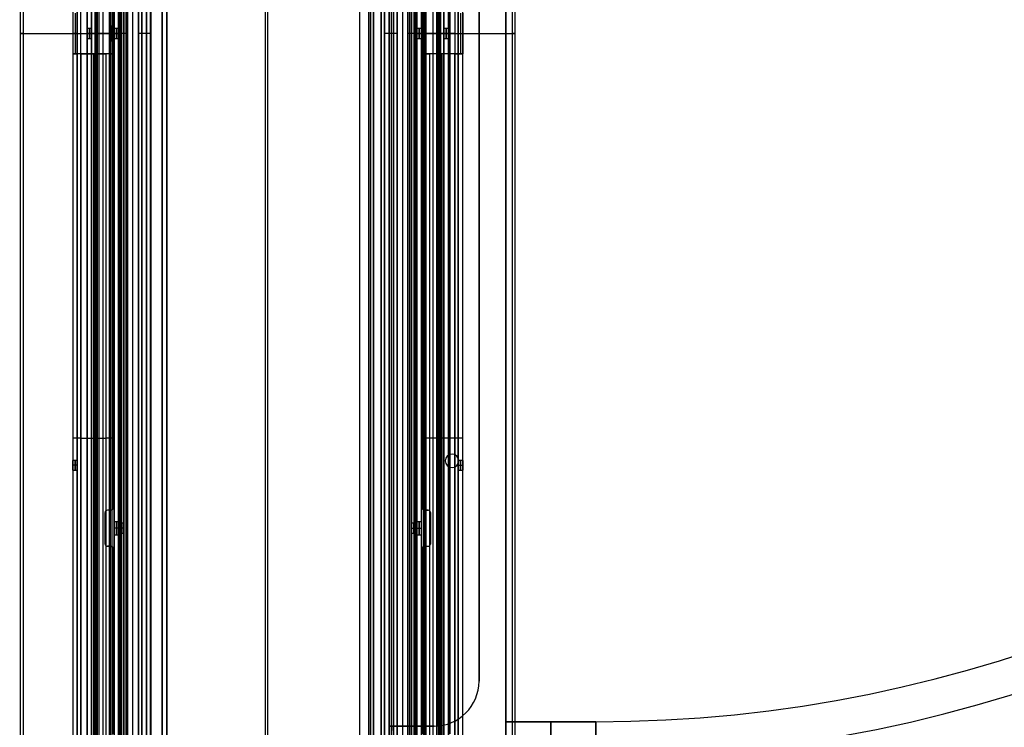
# Model space of a CAD drawing. Extents: x -288 to 235, y -508 to 198.
# Tile 9 of 34: x -288 to -69, y -409 to -252. Entities that reach past the tile are written whole.
import ezdxf

# ---------------------------------------------------------------- set-up
doc = ezdxf.new("R2010")
doc.units = 0
doc.layers.add('STANDARD', color=7, linetype='CONTINUOUS')

msp = doc.modelspace()

# ---------------------------------------------------------------- linework, layer by layer
at = {"layer": 'STANDARD', "color": 7}
for p, q in [((-288, -503.5, 1035), (-288, -6.5, 1035)), ((-287.37, -503.5, 1033), (-287.37, -6.5, 1033)), ((-287.37, -503.5, 1037), (-287.37, -6.5, 1037)), ((-287.37, -503.5, 1037), (-287.37, -6.5, 1037)), ((-178.63, -6.5, 1033), (-178.63, -503.5, 1033)), ((-178.63, -6.5, 1037), (-178.63, -503.5, 1037)), ((-178.63, -6.5, 1037), (-178.63, -503.5, 1037)), ((-178, -6.5, 1035), (-178, -503.5, 1035)), ((-276.4, -14.3, 1022), (-276.4, -495.7, 1022)), ((-276.4, -14.3, 1012.55), (-276.4, -495.7, 1012.55)), ((-275.4, -495.7, 1022), (-275.4, -14.3, 1022)), ((-275.4, -14.3, 1012.55), (-275.4, -495.7, 1012.55)), ((-274.6, -495.7, 1023.8), (-274.6, -14.3, 1023.8)), ((-274.6, -495.7, 1022.8), (-274.6, -14.3, 1022.8)), ((-273.2, -14.3, 1025.8), (-273.2, -495.7, 1025.8)), ((-273.2, -14.3, 1031.2), (-273.2, -495.7, 1031.2)), ((-272.2, -14.3, 1025.8), (-272.2, -495.7, 1025.8)), ((-272.2, -14.3, 1031.2), (-272.2, -495.7, 1031.2)), ((-271.4, -495.7, 1033), (-271.4, -14.3, 1033)), ((-271.4, -14.3, 1025), (-271.4, -495.7, 1025)), ((-271.4, -14.3, 1024), (-271.4, -495.7, 1024)), ((-271.4, -495.7, 1032), (-271.4, -14.3, 1032)), ((-271.04, -495.7, 1023.8), (-271.04, -14.3, 1023.8)), ((-270.9, -495.7, 1022.8), (-270.9, -14.3, 1022.8)), ((-269.7, -14.3, 1025), (-269.7, -495.7, 1025)), ((-269.7, -14.3, 1024), (-269.7, -495.7, 1024)), ((-268, -495.7, 1025), (-268, -14.3, 1025)), ((-268, -495.7, 1024), (-268, -14.3, 1024)), ((-266.2, -495.7, 1023.2), (-266.2, -14.3, 1023.2)), ((-266.2, -495.7, 1009.1), (-266.2, -14.3, 1009.1)), ((-199.8, -14.3, 1023.2), (-199.8, -495.7, 1023.2)), ((-199.8, -14.3, 1009.1), (-199.8, -495.7, 1009.1)), ((-198, -14.3, 1025), (-198, -495.7, 1025)), ((-198, -495.7, 1024), (-198, -14.3, 1024)), ((-196.3, -14.3, 1025), (-196.3, -495.7, 1025)), ((-196.3, -14.3, 1024), (-196.3, -495.7, 1024)), ((-195.1, -14.3, 1022.8), (-195.1, -495.7, 1022.8)), ((-194.96, -14.3, 1023.8), (-194.96, -495.7, 1023.8)), ((-194.6, -14.3, 1033), (-194.6, -495.7, 1033)), ((-194.6, -14.3, 1032), (-194.6, -495.7, 1032)), ((-194.6, -495.7, 1025), (-194.6, -14.3, 1025)), ((-194.6, -495.7, 1024), (-194.6, -14.3, 1024)), ((-193.8, -14.3, 1031.2), (-193.8, -495.7, 1031.2)), ((-193.8, -495.7, 1025.8), (-193.8, -14.3, 1025.8)), ((-192.8, -14.3, 1031.2), (-192.8, -495.7, 1031.2)), ((-192.8, -14.3, 1025.8), (-192.8, -495.7, 1025.8)), ((-191.4, -14.3, 1023.8), (-191.4, -495.7, 1023.8)), ((-191.4, -14.3, 1022.8), (-191.4, -495.7, 1022.8)), ((-190.6, -14.3, 1022), (-190.6, -495.7, 1022)), ((-190.6, -495.7, 1012.55), (-190.6, -14.3, 1012.55)), ((-189.6, -495.7, 1022), (-189.6, -14.3, 1022)), ((-189.6, -495.7, 1012.55), (-189.6, -14.3, 1012.55)), ((-270.6, -27.5, 993.2), (-270.6, -482.5, 993.2)), ((-270.6, -27.5, 994.2), (-270.6, -482.5, 994.2)), ((-268, -482.5, 993.2), (-268, -27.5, 993.2)), ((-268, -482.5, 994.2), (-268, -27.5, 994.2)), ((-267.2, -27.5, 995), (-267.2, -482.5, 995)), ((-266.2, -27.5, 995), (-266.2, -482.5, 995)), ((-199.8, -482.5, 995), (-199.8, -27.5, 995)), ((-198.8, -482.5, 995), (-198.8, -27.5, 995)), ((-198, -482.5, 993.2), (-198, -27.5, 993.2)), ((-198, -27.5, 994.2), (-198, -482.5, 994.2)), ((-195.4, -482.5, 993.2), (-195.4, -27.5, 993.2)), ((-195.4, -482.5, 994.2), (-195.4, -27.5, 994.2)), ((-273.2, -29.5, 993.2), (-273.2, -480.5, 993.2)), ((-273.2, -480.5, 994.2), (-273.2, -29.5, 994.2)), ((-273.2, -480.5, 993.7), (-273.2, -29.5, 993.7)), ((-268.2, -29, 1010.3), (-268.2, -481, 1010.3)), ((-267.7, -29, 1010.3), (-267.7, -481, 1010.3)), ((-267.2, -29, 1010.3), (-267.2, -481, 1010.3)), ((-198.8, -481, 1010.3), (-198.8, -29, 1010.3)), ((-198.3, -481, 1010.3), (-198.3, -29, 1010.3)), ((-197.8, -481, 1010.3), (-197.8, -29, 1010.3)), ((-192.8, -480.5, 993.2), (-192.8, -29.5, 993.2)), ((-192.8, -29.5, 994.2), (-192.8, -480.5, 994.2)), ((-192.8, -29.5, 993.7), (-192.8, -480.5, 993.7)), ((-261, -31.8, 948.4), (-261, -428.2, 948.4)), ((-261, -427.7, 864.8), (-261, -32.3, 864.8)), ((-260, -31.8, 948.4), (-260, -428.2, 948.4)), ((-260, -32.3, 864.8), (-260, -427.7, 864.8)), ((-259.2, -32.3, 864), (-259.2, -427.7, 864)), ((-259.2, -32.3, 863), (-259.2, -427.7, 863)), ((-233.5, -428.2, 864), (-233.5, -31.8, 864)), ((-233.5, -428.2, 863), (-233.5, -31.8, 863)), ((-212.5, -428.7, 880), (-212.5, -31.3, 880)), ((-212.5, -428.7, 881), (-212.5, -31.3, 881)), ((-212.5, -428.7, 880.5), (-212.5, -31.3, 880.5)), ((-210.15, -31.1, 880), (-210.15, -428.9, 880)), ((-210.15, -31.1, 881), (-210.15, -428.9, 881)), ((-207.8, -32.3, 880), (-207.8, -427.7, 880)), ((-207.8, -32.3, 881), (-207.8, -427.7, 881)), ((-207.8, -427.7, 864), (-207.8, -32.3, 864)), ((-207.8, -427.7, 863), (-207.8, -32.3, 863)), ((-207, -428.2, 872), (-207, -31.8, 872)), ((-207, -427.7, 879.2), (-207, -32.3, 879.2)), ((-207, -32.3, 864.8), (-207, -427.7, 864.8)), ((-206, -427.7, 879.2), (-206, -32.3, 879.2)), ((-206, -32.3, 864.8), (-206, -427.7, 864.8)), ((-205.5, -429.2, 864.8), (-205.5, -30.8, 864.8)), ((-205, -429.2, 864.8), (-205, -30.8, 864.8)), ((-265.63, -33.5, 1037), (-265.63, -426.5, 1037)), ((-265.63, -426.5, 1033), (-265.63, -33.5, 1033)), ((-265.63, -33.5, 1037), (-265.63, -426.5, 1037)), ((-265, -33.5, 1035), (-265, -426.5, 1035)), ((-264.5, -426.5, 1037), (-264.5, -33.5, 1037)), ((-264.5, -33.5, 1035), (-264.5, -426.5, 1035)), ((-264.5, -33.5, 1036), (-264.5, -426.5, 1036)), ((-259, -425, 1032), (-259, -35, 1032)), ((-259, -35, 1033), (-259, -425, 1033)), ((-259, -425, 1032.5), (-259, -35, 1032.5)), ((-207, -35, 1032), (-207, -425, 1032)), ((-207, -425, 1033), (-207, -35, 1033)), ((-207, -35, 1032.5), (-207, -425, 1032.5)), ((-201.5, -33.5, 1037), (-201.5, -426.5, 1037)), ((-201.5, -426.5, 1035), (-201.5, -33.5, 1035)), ((-201.5, -426.5, 1036), (-201.5, -33.5, 1036)), ((-201, -426.5, 1035), (-201, -33.5, 1035)), ((-200.37, -426.5, 1037), (-200.37, -33.5, 1037)), ((-200.37, -33.5, 1033), (-200.37, -426.5, 1033)), ((-200.37, -426.5, 1037), (-200.37, -33.5, 1037)), ((-266, -36.8, 1030.2), (-266, -423.2, 1030.2)), ((-266, -36.8, 1023.6), (-266, -423.2, 1023.6)), ((-265, -36.8, 1030.2), (-265, -423.2, 1030.2)), ((-265, -36.8, 1023.6), (-265, -423.2, 1023.6)), ((-264.2, -36.8, 1032), (-264.2, -423.2, 1032)), ((-264.2, -36.8, 1031), (-264.2, -423.2, 1031)), ((-263, -423.2, 1031), (-263, -36.8, 1031)), ((-261.8, -423.2, 1032), (-261.8, -36.8, 1032)), ((-261.8, -36.8, 1031), (-261.8, -423.2, 1031)), ((-261, -423.2, 1030.2), (-261, -36.8, 1030.2)), ((-260, -423.2, 1030.2), (-260, -36.8, 1030.2)), ((-206, -36.8, 1030.2), (-206, -423.2, 1030.2)), ((-205, -36.8, 1030.2), (-205, -423.2, 1030.2)), ((-204.2, -36.8, 1032), (-204.2, -423.2, 1032)), ((-204.2, -423.2, 1031), (-204.2, -36.8, 1031)), ((-203, -36.8, 1031), (-203, -423.2, 1031)), ((-201.8, -423.2, 1032), (-201.8, -36.8, 1032)), ((-201.8, -423.2, 1031), (-201.8, -36.8, 1031)), ((-201, -423.2, 1030.2), (-201, -36.8, 1030.2)), ((-201, -423.2, 1023.6), (-201, -36.8, 1023.6)), ((-200, -423.2, 1030.2), (-200, -36.8, 1030.2)), ((-200, -423.2, 1023.6), (-200, -36.8, 1023.6)), ((-256.5, -37.8, 1037), (-256.5, -422.2, 1037)), ((-256.5, -422.2, 1035), (-256.5, -37.8, 1035)), ((-256.5, -422.2, 1036), (-256.5, -37.8, 1036)), ((-255.5, -422, 1037), (-255.5, -38, 1037)), ((-255.5, -38, 1029), (-255.5, -422, 1029)), ((-255.5, -422, 1033), (-255.5, -38, 1033)), ((-233, -422, 1037), (-233, -38, 1037)), ((-233, -422, 1029), (-233, -38, 1029)), ((-210.5, -38, 1037), (-210.5, -422, 1037)), ((-210.5, -422, 1029), (-210.5, -38, 1029)), ((-210.5, -38, 1033), (-210.5, -422, 1033)), ((-209.5, -422.2, 1037), (-209.5, -37.8, 1037)), ((-209.5, -37.8, 1035), (-209.5, -422.2, 1035)), ((-209.5, -37.8, 1036), (-209.5, -422.2, 1036)), ((-205, -37.3, 926), (-205, -422.7, 926)), ((-266, -41.8, 1017), (-266, -418.2, 1017)), ((-265.5, -418.2, 1017), (-265.5, -41.8, 1017)), ((-265, -418.2, 1017), (-265, -41.8, 1017)), ((-201, -41.8, 1017), (-201, -418.2, 1017)), ((-200.5, -41.8, 1017), (-200.5, -418.2, 1017)), ((-200, -418.2, 1017), (-200, -41.8, 1017)), ((-205, -410.7, 962.7), (-205, -49.3, 962.7)), ((-205, -49.3, 889.3), (-205, -410.7, 889.3)), ((-192.5, -49.3, 962.7), (-192.5, -410.7, 962.7)), ((-192.5, -410.7, 889.3), (-192.5, -49.3, 889.3)), ((-180, -49.3, 889.3), (-180, -410.7, 889.3)), ((-180, -410.7, 962.7), (-180, -49.3, 962.7)), ((-206, -51, 888.5), (-206, -409, 888.5)), ((-206, -409, 963.5), (-206, -51, 963.5)), ((-205, -409, 963.5), (-205, -51, 963.5)), ((-205, -51, 888.5), (-205, -409, 888.5)), ((-204.2, -409, 890.3), (-204.2, -51, 890.3)), ((-204.2, -51, 961.7), (-204.2, -409, 961.7)), ((-204.2, -51, 962.7), (-204.2, -409, 962.7)), ((-204.2, -409, 889.3), (-204.2, -51, 889.3)), ((-195.1, -51.04, 890.3), (-195.1, -408.96, 890.3)), ((-195.1, -408.96, 961.7), (-195.1, -51.04, 961.7)), ((-195.1, -408.96, 962.7), (-195.1, -51.04, 962.7)), ((-195.1, -51.04, 889.3), (-195.1, -408.96, 889.3)), ((-180, -52.35, 956), (-180, -408.02, 956)), ((-180, -408.02, 896), (-180, -52.35, 896)), ((-186, -61, 890.3), (-186, -399, 890.3)), ((-186, -399, 961.7), (-186, -61, 961.7)), ((-186, -61, 962.7), (-186, -399, 962.7)), ((-186, -399, 889.3), (-186, -61, 889.3)), ((-186, -61, 962.2), (-186, -399, 962.2)), ((-186, -399, 889.8), (-186, -61, 889.8)), ((-273.2, -254.02, 1028.5), (-273.2, -75.98, 1028.5)), ((-272.2, -254.02, 1028.5), (-272.2, -75.98, 1028.5)), ((-268.2, -253.35, 1006.7), (-268.2, -76.65, 1006.7)), ((-197.8, -76.65, 1006.7), (-197.8, -253.35, 1006.7)), ((-193.8, -254.02, 1028.5), (-193.8, -75.98, 1028.5)), ((-192.8, -254.02, 1028.5), (-192.8, -75.98, 1028.5)), ((-267.47, -360.68, 1023.8), (-267.47, -149.32, 1023.8)), ((-267.2, -360, 1022.8), (-267.2, -150, 1022.8)), ((-198.8, -150, 1022.8), (-198.8, -360, 1022.8)), ((-198.53, -149.32, 1023.8), (-198.53, -360.68, 1023.8)), ((-268.2, -259.5, 1003.3), (-268.2, -250.5, 1003.3)), ((-267.7, -250.5, 1003.3), (-267.7, -259.5, 1003.3)), ((-267.2, -259.5, 1003.3), (-267.2, -250.5, 1003.3)), ((-198.8, -250.5, 1003.3), (-198.8, -259.5, 1003.3)), ((-198.3, -259.5, 1003.3), (-198.3, -250.5, 1003.3)), ((-197.8, -250.5, 1003.3), (-197.8, -259.5, 1003.3)), ((-272.2, -253.9, 1028), (-273.2, -253.9, 1028)), ((-267.2, -253.35, 1006.8), (-268.2, -253.35, 1006.8)), ((-267.2, -253.9, 1006.8), (-267.2, -253.35, 1006.8)), ((-266.2, -253.9, 1006.8), (-267.2, -253.9, 1006.8)), ((-198.8, -253.9, 1006.8), (-199.8, -253.9, 1006.8)), ((-197.8, -253.35, 1006.8), (-198.8, -253.35, 1006.8)), ((-198.8, -253.35, 1006.8), (-198.8, -253.9, 1006.8)), ((-192.8, -253.9, 1028), (-193.8, -253.9, 1028)), ((-287.37, -255, 1033), (-271.4, -255, 1033)), ((-287.37, -255, 1037), (-265.63, -255, 1037)), ((-276.4, -255, 1011.3), (-276.4, -255, 1022)), ((-275.4, -255, 1011.3), (-276.4, -255, 1011.3)), ((-275.4, -255, 1011.3), (-275.4, -255, 1022)), ((-274.6, -255, 1023.8), (-267.47, -255, 1023.8)), ((-274.6, -255, 1022.8), (-267.2, -255, 1022.8)), ((-268, -255, 993.2), (-273.2, -255, 993.2)), ((-273.2, -255, 994.2), (-273.2, -255, 993.2)), ((-268, -255, 994.2), (-273.2, -255, 994.2)), ((-272.2, -255, 1026.9), (-273.2, -255, 1026.9)), ((-272.2, -255, 1029.1), (-273.2, -255, 1029.1)), ((-273.2, -255, 1031.2), (-273.2, -255, 1029.1)), ((-273.2, -255, 1026.9), (-273.2, -255, 1025.8)), ((-273.2, -434.02, 1028.5), (-273.2, -255.98, 1028.5)), ((-273.2, -256.1, 1028), (-272.2, -256.1, 1028)), ((-272.2, -255, 1031.2), (-272.2, -255, 1029.1)), ((-272.2, -255, 1026.9), (-272.2, -255, 1025.8)), ((-272.2, -434.02, 1028.5), (-272.2, -255.98, 1028.5)), ((-271.4, -255, 1025), (-268, -255, 1025)), ((-271.4, -255, 1024), (-268, -255, 1024)), ((-264.2, -255, 1032), (-271.4, -255, 1032)), ((-268.2, -255, 1005.15), (-267.2, -255, 1005.15)), ((-268.2, -255, 1008.45), (-267.2, -255, 1008.45)), ((-268.2, -255, 1010.3), (-267.2, -255, 1010.3)), ((-267.2, -255, 1003.3), (-268.2, -255, 1003.3)), ((-268.2, -255, 1003.3), (-268.2, -255, 1005.15)), ((-268.2, -255, 1008.45), (-268.2, -255, 1010.3)), ((-266.2, -255, 1005.7), (-267.2, -255, 1005.7)), ((-266.2, -255, 1007.9), (-267.2, -255, 1007.9)), ((-267.2, -255, 1008.45), (-267.2, -255, 1007.9)), ((-267.2, -255, 1005.7), (-267.2, -255, 1005.15)), ((-267.2, -255, 1022.8), (-267.2, -255, 1010.3)), ((-267.2, -255, 1003.3), (-267.2, -255, 995)), ((-267.2, -256.1, 1006.8), (-266.2, -256.1, 1006.8)), ((-267.2, -256.65, 1006.8), (-267.2, -256.1, 1006.8)), ((-266.2, -255, 1023.2), (-266.2, -255, 1007.9)), ((-266.2, -255, 1005.7), (-266.2, -255, 995)), ((-259, -255, 1032), (-261.8, -255, 1032)), ((-204.2, -255, 1032), (-207, -255, 1032)), ((-194.6, -255, 1032), (-201.8, -255, 1032)), ((-200.37, -255, 1037), (-178.63, -255, 1037)), ((-199.8, -255, 995), (-199.8, -255, 1005.7)), ((-199.8, -255, 1007.9), (-199.8, -255, 1023.2)), ((-199.8, -255, 1005.7), (-198.8, -255, 1005.7)), ((-199.8, -255, 1007.9), (-198.8, -255, 1007.9)), ((-199.8, -256.1, 1006.8), (-198.8, -256.1, 1006.8)), ((-197.8, -255, 1005.15), (-198.8, -255, 1005.15)), ((-197.8, -255, 1008.45), (-198.8, -255, 1008.45)), ((-197.8, -255, 1010.3), (-198.8, -255, 1010.3)), ((-198.8, -255, 1003.3), (-197.8, -255, 1003.3)), ((-191.4, -255, 1022.8), (-198.8, -255, 1022.8)), ((-198.8, -255, 1005.15), (-198.8, -255, 1005.7)), ((-198.8, -255, 1007.9), (-198.8, -255, 1008.45)), ((-198.8, -255, 995), (-198.8, -255, 1003.3)), ((-198.8, -255, 1010.3), (-198.8, -255, 1022.8)), ((-198.8, -256.1, 1006.8), (-198.8, -256.65, 1006.8)), ((-191.4, -255, 1023.8), (-198.53, -255, 1023.8)), ((-198, -255, 993.2), (-192.8, -255, 993.2)), ((-198, -255, 1025), (-194.6, -255, 1025)), ((-198, -255, 1024), (-194.6, -255, 1024)), ((-198, -255, 994.2), (-192.8, -255, 994.2)), ((-197.8, -255, 1003.3), (-197.8, -255, 1005.15)), ((-197.8, -255, 1008.45), (-197.8, -255, 1010.3)), ((-194.6, -255, 1033), (-178.63, -255, 1033)), ((-193.8, -255, 1025.8), (-193.8, -255, 1026.9)), ((-193.8, -255, 1029.1), (-193.8, -255, 1031.2)), ((-193.8, -255, 1026.9), (-192.8, -255, 1026.9)), ((-193.8, -255, 1029.1), (-192.8, -255, 1029.1)), ((-193.8, -434.02, 1028.5), (-193.8, -255.98, 1028.5)), ((-193.8, -256.1, 1028), (-192.8, -256.1, 1028)), ((-192.8, -255, 1025.8), (-192.8, -255, 1026.9)), ((-192.8, -255, 1029.1), (-192.8, -255, 1031.2)), ((-192.8, -255, 994.2), (-192.8, -255, 993.2)), ((-192.8, -434.02, 1028.5), (-192.8, -255.98, 1028.5)), ((-190.6, -255, 1011.3), (-189.6, -255, 1011.3)), ((-190.6, -255, 1011.3), (-190.6, -255, 1022)), ((-189.6, -255, 1011.3), (-189.6, -255, 1022)), ((-268.2, -256.65, 1006.8), (-267.2, -256.65, 1006.8)), ((-268.2, -433.35, 1006.7), (-268.2, -256.65, 1006.7)), ((-198.8, -256.65, 1006.8), (-197.8, -256.65, 1006.8)), ((-197.8, -256.65, 1006.7), (-197.8, -433.35, 1006.7)), ((-276.4, -259.5, 1003.1), (-276.4, -430.5, 1003.1)), ((-275.4, -259.5, 1003.1), (-276.4, -259.5, 1003.1)), ((-276.4, -259.5, 1003.1), (-276.4, -259.5, 1006.8)), ((-276.4, -259.5, 1006.8), (-275.4, -259.5, 1006.8)), ((-276.4, -259.5, 1004.95), (-275.4, -259.5, 1004.95)), ((-274.6, -259.5, 1002.2), (-276.16, -259.5, 1002.2)), ((-275.9, -259.5, 1003.1), (-275.9, -259.5, 1006.8)), ((-275.5, -259.5, 1001.54), (-275.5, -259.5, 1003.1)), ((-275.4, -259.5, 1006.8), (-275.4, -259.5, 1003.1)), ((-275.4, -259.5, 1003.1), (-275.4, -430.5, 1003.1)), ((-274.6, -259.5, 1001.3), (-274.6, -430.5, 1001.3)), ((-274.6, -259.5, 1001.3), (-269, -259.5, 1001.3)), ((-269, -259.5, 1002.3), (-274.6, -259.5, 1002.3)), ((-274.6, -259.5, 1002.3), (-274.6, -259.5, 1001.3)), ((-274.6, -259.5, 1002.3), (-274.6, -430.5, 1002.3)), ((-274.6, -259.5, 1001.8), (-269, -259.5, 1001.8)), ((-271.8, -259.5, 1001.3), (-271.8, -430.5, 1001.3)), ((-271.8, -259.5, 1001.3), (-271.8, -259.5, 1002.3)), ((-271.8, -259.5, 1002.3), (-271.8, -430.5, 1002.3)), ((-269, -430.5, 1001.3), (-269, -259.5, 1001.3)), ((-269, -259.5, 1001.3), (-269, -259.5, 1002.3)), ((-269, -430.5, 1002.3), (-269, -259.5, 1002.3)), ((-267.44, -259.5, 1002.2), (-269, -259.5, 1002.2)), ((-267.2, -259.5, 1003.3), (-268.2, -259.5, 1003.3)), ((-268.2, -259.5, 1003.1), (-267.2, -259.5, 1003.1)), ((-268.2, -259.5, 1003.1), (-268.2, -259.5, 1003.3)), ((-268.2, -259.5, 1003.1), (-268.2, -430.5, 1003.1)), ((-267.2, -259.5, 1003.2), (-268.2, -259.5, 1003.2)), ((-268.1, -259.5, 1003.1), (-268.1, -259.5, 1001.54)), ((-267.7, -259.5, 1003.1), (-267.7, -259.5, 1003.3)), ((-267.2, -259.5, 1003.1), (-267.2, -259.5, 1003.3)), ((-267.2, -430.5, 1003.1), (-267.2, -259.5, 1003.1)), ((-197.8, -259.5, 1003.3), (-198.8, -259.5, 1003.3)), ((-198.8, -259.5, 1003.3), (-198.8, -259.5, 1003.1)), ((-197.8, -259.5, 1003.1), (-198.8, -259.5, 1003.1)), ((-198.8, -259.5, 1003.1), (-198.8, -430.5, 1003.1)), ((-198.8, -259.5, 1003.2), (-197.8, -259.5, 1003.2)), ((-198.56, -259.5, 1002.2), (-197, -259.5, 1002.2)), ((-198.3, -259.5, 1003.1), (-198.3, -259.5, 1003.3)), ((-197.9, -259.5, 1003.1), (-197.9, -259.5, 1001.54)), ((-197.8, -259.5, 1003.3), (-197.8, -259.5, 1003.1)), ((-197.8, -430.5, 1003.1), (-197.8, -259.5, 1003.1)), ((-197, -259.5, 1001.3), (-197, -430.5, 1001.3)), ((-197, -259.5, 1001.3), (-197, -259.5, 1002.3)), ((-191.4, -259.5, 1001.3), (-197, -259.5, 1001.3)), ((-197, -259.5, 1002.3), (-197, -430.5, 1002.3)), ((-191.4, -259.5, 1002.3), (-197, -259.5, 1002.3)), ((-191.4, -259.5, 1001.8), (-197, -259.5, 1001.8)), ((-194.2, -430.5, 1001.3), (-194.2, -259.5, 1001.3)), ((-194.2, -259.5, 1001.3), (-194.2, -259.5, 1002.3)), ((-194.2, -430.5, 1002.3), (-194.2, -259.5, 1002.3)), ((-191.4, -430.5, 1001.3), (-191.4, -259.5, 1001.3)), ((-191.4, -259.5, 1002.3), (-191.4, -259.5, 1001.3)), ((-191.4, -430.5, 1002.3), (-191.4, -259.5, 1002.3)), ((-191.4, -259.5, 1002.2), (-189.84, -259.5, 1002.2)), ((-190.6, -259.5, 1003.1), (-189.6, -259.5, 1003.1)), ((-190.6, -430.5, 1003.1), (-190.6, -259.5, 1003.1)), ((-190.6, -259.5, 1003.1), (-190.6, -259.5, 1006.8)), ((-190.6, -259.5, 1006.8), (-189.6, -259.5, 1006.8)), ((-189.6, -259.5, 1004.95), (-190.6, -259.5, 1004.95)), ((-190.5, -259.5, 1001.54), (-190.5, -259.5, 1003.1)), ((-190.1, -259.5, 1003.1), (-190.1, -259.5, 1006.8)), ((-189.6, -430.5, 1003.1), (-189.6, -259.5, 1003.1)), ((-189.6, -259.5, 1003.1), (-189.6, -259.5, 1006.8)), ((-274.6, -345, 1001.3), (-269, -345, 1001.3)), ((-274.6, -345, 1002.3), (-269, -345, 1002.3)), ((-191.4, -345, 1001.3), (-197, -345, 1001.3)), ((-191.4, -345, 1002.3), (-197, -345, 1002.3)), ((-275.4, -349.9, 1015.6), (-276.4, -349.9, 1015.6)), ((-193.5, -350, 961.7), (-193.5, -350, 962.7)), ((-193.5, -350, 890.3), (-193.5, -350, 889.3)), ((-192, -348.5, 962.7), (-192, -348.5, 961.7)), ((-192, -348.5, 889.3), (-192, -348.5, 890.3)), ((-189.6, -349.9, 1015.6), (-190.6, -349.9, 1015.6)), ((-190.5, -350, 961.7), (-190.5, -350, 962.7)), ((-190.5, -350, 890.3), (-190.5, -350, 889.3)), ((-275.4, -351, 1014.5), (-276.4, -351, 1014.5)), ((-275.4, -351, 1016.7), (-276.4, -351, 1016.7)), ((-276.4, -352.1, 1015.6), (-275.4, -352.1, 1015.6)), ((-192, -351.5, 961.7), (-192, -351.5, 962.7)), ((-192, -351.5, 890.3), (-192, -351.5, 889.3)), ((-190.6, -351, 1014.5), (-189.6, -351, 1014.5)), ((-190.6, -351, 1016.7), (-189.6, -351, 1016.7)), ((-190.6, -352.1, 1015.6), (-189.6, -352.1, 1015.6)), ((-269.2, -368.5, 1023.8), (-269.2, -361.5, 1023.8)), ((-269.2, -361.5, 1022.8), (-269.2, -368.5, 1022.8)), ((-269.2, -361.5, 1022.8), (-269.2, -361.5, 1023.8)), ((-269.2, -368.5, 1023.3), (-269.2, -361.5, 1023.3)), ((-268.2, -361, 1023.8), (-268.7, -361, 1023.8)), ((-268.7, -361, 1023.8), (-268.7, -361, 1022.8)), ((-268.2, -361, 1022.8), (-268.7, -361, 1022.8)), ((-268.2, -361, 1023.3), (-268.7, -361, 1023.3)), ((-268.45, -361, 1023.8), (-268.45, -361, 1022.8)), ((-268.2, -361, 1023.8), (-268.2, -361, 1022.8)), ((-267.2, -360, 1023.2), (-267.2, -360, 1022.8)), ((-267.2, -370, 1023.2), (-267.2, -360, 1023.2)), ((-198.8, -360, 1022.8), (-198.8, -360, 1023.2)), ((-198.8, -360, 1023.2), (-198.8, -370, 1023.2)), ((-197.8, -361, 1023.8), (-197.3, -361, 1023.8)), ((-197.8, -361, 1022.8), (-197.8, -361, 1023.8)), ((-197.3, -361, 1022.8), (-197.8, -361, 1022.8)), ((-197.8, -361, 1023.3), (-197.3, -361, 1023.3)), ((-197.55, -361, 1023.8), (-197.55, -361, 1022.8)), ((-197.3, -361, 1022.8), (-197.3, -361, 1023.8)), ((-196.8, -361.5, 1023.8), (-196.8, -368.5, 1023.8)), ((-196.8, -361.5, 1022.8), (-196.8, -361.5, 1023.8)), ((-196.8, -368.5, 1022.8), (-196.8, -361.5, 1022.8)), ((-196.8, -361.5, 1023.3), (-196.8, -368.5, 1023.3)), ((-266.2, -363.55, 1019.5), (-267.2, -363.55, 1019.5)), ((-198.8, -363.55, 1019.5), (-199.8, -363.55, 1019.5)), ((-269.2, -365, 1023.8), (-269.2, -365, 1022.8)), ((-266.2, -365, 1018.05), (-267.2, -365, 1018.05)), ((-266.2, -365, 1020.95), (-267.2, -365, 1020.95)), ((-265, -363.9, 1019.5), (-266, -363.9, 1019.5)), ((-265, -365, 1018.4), (-266, -365, 1018.4)), ((-265, -365, 1020.6), (-266, -365, 1020.6)), ((-200, -363.9, 1019.5), (-201, -363.9, 1019.5)), ((-201, -365, 1018.4), (-200, -365, 1018.4)), ((-201, -365, 1020.6), (-200, -365, 1020.6)), ((-199.8, -365, 1018.05), (-198.8, -365, 1018.05)), ((-199.8, -365, 1020.95), (-198.8, -365, 1020.95)), ((-196.8, -365, 1023.8), (-196.8, -365, 1022.8)), ((-267.2, -366.45, 1019.5), (-266.2, -366.45, 1019.5)), ((-266, -366.1, 1019.5), (-265, -366.1, 1019.5)), ((-201, -366.1, 1019.5), (-200, -366.1, 1019.5)), ((-199.8, -366.45, 1019.5), (-198.8, -366.45, 1019.5)), ((-269.2, -368.5, 1022.8), (-269.2, -368.5, 1023.8)), ((-268.2, -369, 1023.8), (-268.7, -369, 1023.8)), ((-268.7, -369, 1022.8), (-268.2, -369, 1022.8)), ((-268.7, -369, 1022.8), (-268.7, -369, 1023.8)), ((-268.2, -369, 1023.3), (-268.7, -369, 1023.3)), ((-268.45, -369, 1023.8), (-268.45, -369, 1022.8)), ((-268.2, -369, 1022.8), (-268.2, -369, 1023.8)), ((-267.47, -410.68, 1023.8), (-267.47, -369.32, 1023.8)), ((-267.2, -370, 1022.8), (-267.2, -370, 1023.2)), ((-267.2, -410, 1022.8), (-267.2, -370, 1022.8)), ((-198.8, -370, 1023.2), (-198.8, -370, 1022.8)), ((-198.8, -370, 1022.8), (-198.8, -410, 1022.8)), ((-198.53, -369.32, 1023.8), (-198.53, -410.68, 1023.8)), ((-197.8, -369, 1023.8), (-197.3, -369, 1023.8)), ((-197.8, -369, 1022.8), (-197.3, -369, 1022.8)), ((-197.8, -369, 1023.8), (-197.8, -369, 1022.8)), ((-197.8, -369, 1023.3), (-197.3, -369, 1023.3)), ((-197.55, -369, 1023.8), (-197.55, -369, 1022.8)), ((-197.3, -369, 1023.8), (-197.3, -369, 1022.8)), ((-196.8, -368.5, 1022.8), (-196.8, -368.5, 1023.8)), ((-186, -399, 961.7), (-186, -399, 962.7)), ((-186, -399, 890.3), (-186, -399, 889.3)), ((-206, -409, 963.5), (-205, -409, 963.5)), ((-205, -409, 888.5), (-206, -409, 888.5)), ((-206, -409, 888.5), (-206, -410, 888.5)), ((-206, -410, 963.5), (-206, -409, 963.5)), ((-204.2, -409, 962.6), (-205.76, -409, 962.6)), ((-204.2, -409, 889.4), (-205.76, -409, 889.4)), ((-205.5, -410, 963.5), (-205.5, -409, 963.5)), ((-205.5, -409, 888.5), (-205.5, -410, 888.5)), ((-205.1, -409, 963.5), (-205.1, -409, 961.94)), ((-205.1, -409, 888.5), (-205.1, -409, 890.06)), ((-205, -410, 963.5), (-205, -409, 963.5)), ((-205, -409, 888.5), (-205, -410, 888.5)), ((-196, -409, 890.3), (-204.2, -409, 890.3)), ((-204.2, -409, 961.7), (-196, -409, 961.7)), ((-204.2, -409, 961.7), (-204.2, -409, 962.7)), ((-196, -409, 962.7), (-204.2, -409, 962.7)), ((-204.2, -409, 889.3), (-196, -409, 889.3)), ((-204.2, -409, 890.3), (-204.2, -409, 889.3)), ((-196, -409, 962.2), (-204.2, -409, 962.2)), ((-204.2, -409, 889.8), (-196, -409, 889.8)), ((-200.1, -409, 962.7), (-200.1, -409, 961.7)), ((-200.1, -409, 889.3), (-200.1, -409, 890.3)), ((-196, -409, 961.7), (-196, -409, 962.7)), ((-196, -409, 890.3), (-196, -409, 889.3)), ((-180, -408.02, 896), (-160, -408.02, 896)), ((-160, -408.02, 956), (-180, -408.02, 956))]:
    msp.add_line(p, q, dxfattribs=at)
for centre, radius, start, end in [((-160, -106.02, 896), 302, 270, 360), ((-160, -106.02, 904), 310, 270, 360), ((-160, -106.02, 948), 310, 270, 0), ((-160, -106.02, 956), 302, 270, 0), ((-160, -106.02, 926), 310, 270, 0), ((-192, -350, 961.7), 1.5, 90, 270), ((-192, -350, 962.7), 1.5, 90, 270), ((-192, -350, 890.3), 1.5, 90, 270), ((-192, -350, 889.3), 1.5, 90, 270), ((-192, -350, 962.2), 1.5, 90, 270), ((-192, -350, 889.8), 1.5, 90, 270), ((-192, -350, 961.7), 1.5, 270, 90), ((-192, -350, 962.7), 1.5, 270, 90), ((-192, -350, 890.3), 1.5, 270, 90), ((-192, -350, 889.3), 1.5, 270, 90), ((-192, -350, 962.2), 1.5, 270, 90), ((-192, -350, 889.8), 1.5, 270, 90), ((-268.7, -361.5, 1023.8), 0.5, 90, 180), ((-268.7, -361.5, 1022.8), 0.5, 90, 180), ((-268.7, -361.5, 1023.3), 0.5, 90, 180), ((-268.2, -360, 1022.8), 1, 270, 360), ((-268.2, -360, 1023.3), 1, 270, 353.6044), ((-268.2, -360, 1023.8), 1, 270, 316.8152), ((-197.8, -360, 1022.8), 1, 180, 270), ((-197.8, -360, 1023.3), 1, 186.3956, 270), ((-197.8, -360, 1023.8), 1, 223.1848, 270), ((-197.3, -361.5, 1023.8), 0.5, 0, 90), ((-197.3, -361.5, 1022.8), 0.5, 0, 90), ((-197.3, -361.5, 1023.3), 0.5, 0, 90), ((-268.7, -368.5, 1023.8), 0.5, 180, 270), ((-268.7, -368.5, 1022.8), 0.5, 180, 270), ((-268.7, -368.5, 1023.3), 0.5, 180, 270), ((-268.2, -370, 1023.8), 1, 43.1848, 90), ((-268.2, -370, 1022.8), 1, 360, 90), ((-268.2, -370, 1023.3), 1, 6.3956, 90), ((-197.8, -370, 1022.8), 1, 90, 180), ((-197.8, -370, 1023.3), 1, 90, 173.6044), ((-197.8, -370, 1023.8), 1, 90, 136.8152), ((-197.3, -368.5, 1023.8), 0.5, 270, 0), ((-197.3, -368.5, 1022.8), 0.5, 270, 0), ((-197.3, -368.5, 1023.3), 0.5, 270, 0), ((-196, -399, 961.7), 10, 270, 0), ((-196, -399, 962.7), 10, 270, 360), ((-196, -399, 889.3), 10, 270, 0), ((-196, -399, 890.3), 10, 270, 0), ((-196, -399, 962.2), 10, 270, 0), ((-196, -399, 889.8), 10, 270, 0)]:
    msp.add_arc(centre, radius, start, end, dxfattribs=at)
at = {"layer": 'STANDARD', "color": 7, "extrusion": (1, 0, 0)}
for centre, radius, start, end in [((-255, 1006.8, -276.4), 4.5, 0, 180), ((-255, 1006.8, -275.9), 4.5, 0, 180), ((-255, 1006.8, -275.4), 4.5, 0, 180), ((-255, 1006.8, -190.1), 4.5, 0, 180), ((-255, 1028, -272.7), 1.1, 180, 0), ((-255, 1028, -272.7), 1.1, 0, 180), ((-255, 1006.8, -267.7), 1.65, 180, 0), ((-255, 1006.8, -267.7), 1.65, 0, 180), ((-255, 1006.8, -266.7), 1.1, 180, 0), ((-255, 1006.8, -266.7), 1.1, 0, 180), ((-255, 1006.8, -199.8), 1.1, 180, 360), ((-255, 1006.8, -199.8), 1.1, 360, 180), ((-255, 1006.8, -199.3), 1.1, 180, 0), ((-255, 1006.8, -199.3), 1.1, 0, 180), ((-255, 1006.8, -198.8), 1.65, 180, 360), ((-255, 1006.8, -198.8), 1.65, 360, 180), ((-255, 1006.8, -198.8), 1.1, 180, 360), ((-255, 1006.8, -198.8), 1.1, 360, 180), ((-255, 1006.8, -198.3), 1.65, 180, 0), ((-255, 1006.8, -198.3), 1.65, 0, 180), ((-255, 1006.8, -197.8), 1.65, 180, 360), ((-255, 1006.8, -197.8), 1.65, 360, 180), ((-255, 1028, -193.8), 1.1, 180, 0), ((-255, 1028, -193.8), 1.1, 0, 180), ((-255, 1028, -193.3), 1.1, 180, 0), ((-255, 1028, -193.3), 1.1, 0, 180), ((-255, 1028, -192.8), 1.1, 180, 0), ((-255, 1028, -192.8), 1.1, 0, 180), ((-351, 1015.6, -276.4), 1.1, 180, 360), ((-351, 1015.6, -276.4), 1.1, 0, 180), ((-351, 1015.6, -275.9), 1.1, 180, 0), ((-351, 1015.6, -275.9), 1.1, 0, 180), ((-351, 1015.6, -275.4), 1.1, 180, 360), ((-351, 1015.6, -275.4), 1.1, 0, 180), ((-351, 1015.6, -190.1), 1.1, 180, 0), ((-351, 1015.6, -190.1), 1.1, 0, 180), ((-365, 1019.5, -266.7), 1.45, 180, 0), ((-365, 1019.5, -266.7), 1.45, 0, 180), ((-365, 1019.5, -199.8), 1.45, 180, 0), ((-365, 1019.5, -199.8), 1.45, 0, 180), ((-365, 1019.5, -199.3), 1.45, 180, 0), ((-365, 1019.5, -199.3), 1.45, 0, 180), ((-365, 1019.5, -198.8), 1.45, 180, 0), ((-365, 1019.5, -198.8), 1.45, 0, 180), ((-365, 1019.5, -266), 1.1, 180, 0), ((-365, 1019.5, -266), 1.1, 0, 180), ((-365, 1019.5, -265.5), 1.1, 180, 0), ((-365, 1019.5, -265.5), 1.1, 0, 180), ((-365, 1019.5, -265), 1.1, 180, 0), ((-365, 1019.5, -265), 1.1, 0, 180), ((-365, 1019.5, -201), 1.1, 180, 0), ((-365, 1019.5, -201), 1.1, 0, 180), ((-365, 1019.5, -200.5), 1.1, 180, 0), ((-365, 1019.5, -200.5), 1.1, 0, 180), ((-365, 1019.5, -200), 1.1, 180, 0), ((-365, 1019.5, -200), 1.1, 0, 180), ((-408.02, 904, -170), 8, 180, 270), ((-408.02, 948, -170), 8, 90, 180)]:
    msp.add_arc(centre, radius, start, end, dxfattribs=at)
at = {"layer": 'STANDARD', "color": 7, "extrusion": (1, 3.15797e-15, -7.95512e-29)}
for centre in [(-255, 1006.8, -190.6), (-255, 1006.8, -189.6)]:
    msp.add_arc(centre, 4.5, 0, 180, dxfattribs=at)
at = {"layer": 'STANDARD', "color": 7, "extrusion": (1, 2.58379e-14, 0)}
for centre, start, end in [((-255, 1028, -273.2), 180, 0), ((-255, 1028, -272.2), 0, 180)]:
    msp.add_arc(centre, 1.1, start, end, dxfattribs=at)
at = {"layer": 'STANDARD', "color": 7, "extrusion": (1, -2.58379e-14, 0)}
for centre, start, end in [((-255, 1028, -273.2), 0, 180), ((-255, 1028, -272.2), 180, 0)]:
    msp.add_arc(centre, 1.1, start, end, dxfattribs=at)
at = {"layer": 'STANDARD', "color": 7, "extrusion": (1, -1.72253e-14, -1.18779e-27)}
msp.add_arc((-255, 1006.8, -268.2), 1.65, 180, 360, dxfattribs=at)
at = {"layer": 'STANDARD', "color": 7, "extrusion": (1, 1.72253e-14, -1.18357e-27)}
msp.add_arc((-255, 1006.8, -268.2), 1.65, 360, 180, dxfattribs=at)
at = {"layer": 'STANDARD', "color": 7, "extrusion": (1, 0, -3.44506e-14)}
msp.add_arc((-255, 1006.8, -267.2), 1.65, 180, 360, dxfattribs=at)
at = {"layer": 'STANDARD', "color": 7, "extrusion": (1, 0, 3.44506e-14)}
msp.add_arc((-255, 1006.8, -267.2), 1.65, 360, 180, dxfattribs=at)
at = {"layer": 'STANDARD', "color": 7, "extrusion": (1, 2.58379e-14, -2.67669e-27)}
msp.add_arc((-255, 1006.8, -267.2), 1.1, 180, 360, dxfattribs=at)
at = {"layer": 'STANDARD', "color": 7, "extrusion": (1, -2.58379e-14, -2.67036e-27)}
msp.add_arc((-255, 1006.8, -267.2), 1.1, 360, 180, dxfattribs=at)
at = {"layer": 'STANDARD', "color": 7, "extrusion": (1, -2.58379e-14, -2.67669e-27)}
msp.add_arc((-255, 1006.8, -266.2), 1.1, 180, 360, dxfattribs=at)
at = {"layer": 'STANDARD', "color": 7, "extrusion": (1, 2.58379e-14, -2.67036e-27)}
msp.add_arc((-255, 1006.8, -266.2), 1.1, 360, 180, dxfattribs=at)
at = {"layer": 'STANDARD', "color": 7, "extrusion": (0, 1, 0)}
for centre, radius, start, end in [((284.5, 1035, -255), 3.5, 325.1501, 34.8499), ((274.6, 1022, -255), 1.8, 0, 90), ((274.6, 1022, -255), 0.8, 0, 90), ((271.4, 1025.8, -255), 1.8, 270, 0), ((271.4, 1031.2, -255), 1.8, 0, 90), ((271.4, 1025.8, -255), 0.8, 270, 0), ((271.4, 1031.2, -255), 0.8, 0, 90), ((268, 995, -255), 1.8, 180, 270), ((268, 995, -255), 0.8, 180, 270), ((268, 1023.2, -255), 1.8, 90, 180), ((268, 1023.2, -255), 0.8, 90, 131.4096), ((198, 995, -255), 1.8, 270, 0), ((198, 1023.2, -255), 1.8, 0, 90), ((198, 995, -255), 0.8, 270, 0), ((198, 1023.2, -255), 0.8, 48.5904, 90), ((194.6, 1031.2, -255), 0.8, 90, 180), ((194.6, 1031.2, -255), 1.8, 90, 180), ((194.6, 1025.8, -255), 0.8, 180, 270), ((194.6, 1025.8, -255), 1.8, 180, 270), ((191.4, 1022, -255), 1.8, 90, 180), ((191.4, 1022, -255), 0.8, 90, 180), ((181.5, 1035, -255), 3.5, 145.1501, 214.8499), ((274.6, 1003.1, -259.5), 1.8, 270, 0), ((191.4, 1003.1, -259.5), 1.8, 180, 270), ((274.6, 1003.1, -345), 1.8, 270, 0), ((274.6, 1003.1, -345), 0.8, 270, 0), ((269, 1003.1, -345), 1.8, 180, 270), ((269, 1003.1, -345), 0.8, 180, 270), ((197, 1003.1, -345), 1.8, 270, 0), ((197, 1003.1, -345), 0.8, 270, 0), ((191.4, 1003.1, -345), 1.8, 180, 270), ((191.4, 1003.1, -345), 0.8, 180, 270), ((204.2, 888.5, -409), 1.8, 0, 90), ((204.2, 963.5, -409), 1.8, 270, 0), ((204.2, 963.5, -409), 0.8, 270, 0), ((204.2, 888.5, -409), 0.8, 0, 90)]:
    msp.add_arc(centre, radius, start, end, dxfattribs=at)
at = {"layer": 'STANDARD', "color": 7, "extrusion": (6.33946e-10, 1, 1.10333e-09)}
msp.add_arc((274.6, 1003.1, -259.5), 0.8, 270, 0, dxfattribs=at)
at = {"layer": 'STANDARD', "color": 7, "extrusion": (-3.15797e-14, 1, 3.15797e-14)}
msp.add_arc((269, 1003.1, -259.5), 1.8, 180, 270, dxfattribs=at)
at = {"layer": 'STANDARD', "color": 7, "extrusion": (1.57144e-09, 1, -6.34586e-10)}
msp.add_arc((269, 1003.1, -259.5), 0.8, 180, 270, dxfattribs=at)
at = {"layer": 'STANDARD', "color": 7, "extrusion": (-4.42115e-13, 1, -4.42115e-13)}
msp.add_arc((197, 1003.1, -259.5), 1.8, 270, 0, dxfattribs=at)
at = {"layer": 'STANDARD', "color": 7, "extrusion": (1.56348e-09, 1, 6.2613e-10)}
msp.add_arc((197, 1003.1, -259.5), 0.8, 270, 360, dxfattribs=at)
at = {"layer": 'STANDARD', "color": 7, "extrusion": (1.09267e-09, 1, -1.09267e-09)}
msp.add_arc((191.4, 1003.1, -259.5), 0.8, 180, 270, dxfattribs=at)
at = {"layer": 'STANDARD', "color": 7, "extrusion": (1, -1.2919e-14, 2.05383e-43)}
msp.add_arc((-351, 1015.6, -190.6), 1.1, 180, 0, dxfattribs=at)
at = {"layer": 'STANDARD', "color": 7, "extrusion": (1, 1.2919e-14, -2.05383e-43)}
msp.add_arc((-351, 1015.6, -190.6), 1.1, 360, 180, dxfattribs=at)
at = {"layer": 'STANDARD', "color": 7, "extrusion": (1, -1.2919e-14, 1.33518e-27)}
msp.add_arc((-351, 1015.6, -189.6), 1.1, 180, 0, dxfattribs=at)
at = {"layer": 'STANDARD', "color": 7, "extrusion": (1, 1.2919e-14, 0)}
msp.add_arc((-351, 1015.6, -189.6), 1.1, 0, 180, dxfattribs=at)
at = {"layer": 'STANDARD', "color": 7, "extrusion": (-0.065679, 0.672393, 0.737275)}
msp.add_arc((302.5, 936.19, 529.87), 1.57, 141.6341, 176.9084, dxfattribs=at)
at = {"layer": 'STANDARD', "color": 7, "extrusion": (0.065679, 0.672393, 0.737275)}
msp.add_arc((161.3, 969.59, 499.26), 1.57, 3.0916, 38.3659, dxfattribs=at)
at = {"layer": 'STANDARD', "color": 7, "extrusion": (1, 1.96012e-14, 0)}
for centre, start, end in [((-365, 1019.5, -267.2), 180, 0), ((-365, 1019.5, -266.2), 0, 180)]:
    msp.add_arc(centre, 1.45, start, end, dxfattribs=at)
at = {"layer": 'STANDARD', "color": 7, "extrusion": (1, -1.96012e-14, 0)}
for centre, start, end in [((-365, 1019.5, -267.2), 0, 180), ((-365, 1019.5, -266.2), 180, 0)]:
    msp.add_arc(centre, 1.45, start, end, dxfattribs=at)
at = {"layer": 'STANDARD', "color": 7, "extrusion": (-0.065679, -0.672393, 0.737275)}
msp.add_arc((-231.53, 400.53, 1020.71), 1.57, 3.0916, 38.3659, dxfattribs=at)
at = {"layer": 'STANDARD', "color": 7, "extrusion": (0.065679, -0.672393, 0.737275)}
msp.add_arc((-232.26, 433.93, 990.11), 1.57, 141.6341, 176.9084, dxfattribs=at)
at = {"layer": 'STANDARD', "color": 7, "extrusion": (1, -2.4869e-14, -2.13163e-14)}
msp.add_arc((-408.02, 904, -180), 8, 180, 270, dxfattribs=at)
at = {"layer": 'STANDARD', "color": 7, "extrusion": (1, -2.84217e-14, 2.4869e-14)}
msp.add_arc((-408.02, 948, -180), 8, 90, 180, dxfattribs=at)
at = {"layer": 'STANDARD', "color": 7, "extrusion": (1, 6.53699e-13, 5.04485e-13)}
msp.add_arc((-408.02, 904, -160), 8, 180, 270, dxfattribs=at)
at = {"layer": 'STANDARD', "color": 7, "extrusion": (1, 2.13163e-14, -2.13163e-14)}
msp.add_arc((-408.02, 948, -160), 8, 90, 180, dxfattribs=at)

doc.saveas('drawing.dxf')
